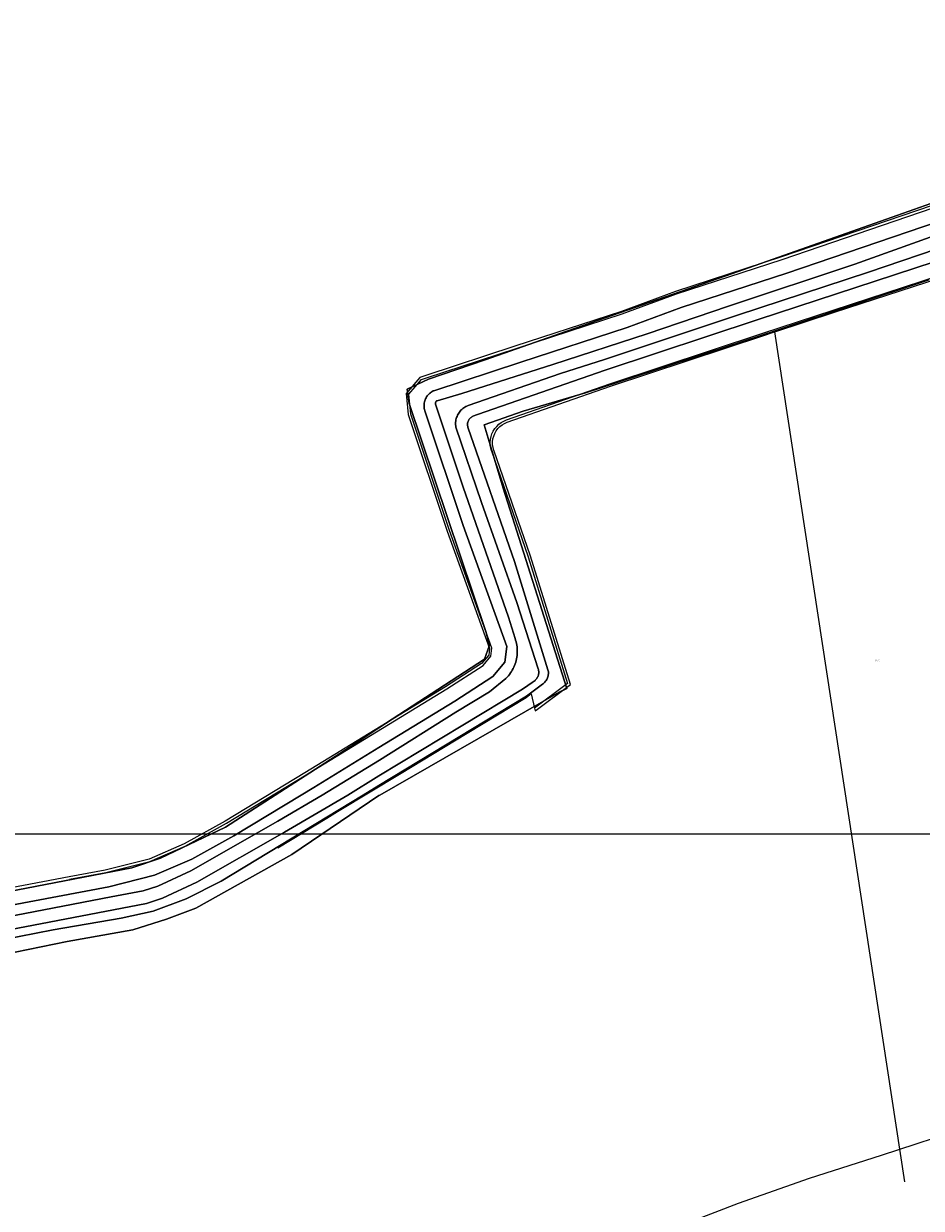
# Model space of a CAD drawing. Header units: metres. Extents: x 250001 to 257773, y 598992 to 609118.
# Tile 115 of 256: x 252927 to 253112, y 599915 to 600159. Entities that reach past the tile are written whole.
import ezdxf
from ezdxf.enums import TextEntityAlignment as Align
from ezdxf.lldxf.tags import DXFTag

# ---------------------------------------------------------------- set-up
doc = ezdxf.new("R2010")
doc.units = ezdxf.units.M
for name, color, linetype, lineweight in [('B-WE-GR-BOUWLAND-GV', 252, 'Continuous', 13), ('B-WE-GR-GROENVOORZIENING-GV', 252, 'Continuous', 18), ('B-WE-KG-GRENS_PERCEEL-G', 150, 'KG-PERCEEL', 18), ('B-WE-KG-GRENS_PERCEEL-S', 150, 'Continuous', 25), ('B-WE-OG-WATER-GV', 252, 'Continuous', 18), ('B-WE-OG-WATER_SLOOT-GV', 252, 'Continuous', 18), ('N-WE-OG-GBKN-G', 7, 'Continuous', 25), ('X-XX-AL-REFERENTIE-G', 7, 'Continuous', 18)]:
    doc.layers.add(name, color=color, linetype=linetype, lineweight=lineweight)
doc.styles.add('NLCS-ISO', font='NLCS-ISO.ttf')
doc.styles.get("Standard").update_dxf_attribs({"font": 'NLCS-ISO.ttf'})
tags = doc.linetypes.add('KG-PERCEEL', pattern='A,5.5,-2,["P",Standard,S=1.8,R=0,X=-0.5,Y=-0.9],-2,5.5,-2,[5,NLCS.SHX,S=0.75,R=0,X=0,Y=0],-2', length=19).pattern_tags.tags
tags[6] = DXFTag(74, 10)

# ---------------------------------------------------------------- blocks, each defined once
blk = doc.blocks.new('SKG-PERCEELNUMMER-SO')
at = {"style": 'NLCS-ISO', "oblique": 10, "flags": 1}
blk.add_attdef('GEMEENTECODE', text='', height=1.8, dxfattribs=at).set_placement((0, 2.6), align=Align.MIDDLE_CENTER)
at = {"style": 'NLCS-ISO', "oblique": 10}
blk.add_attdef('SECTIE', text='', height=1.8, dxfattribs=at).set_placement((-0.5, 0), align=Align.MIDDLE_RIGHT)
blk.add_attdef('PERCEELNUMMER', text='', height=1.8, dxfattribs=at).set_placement((0.5, 0), align=Align.MIDDLE_LEFT)
blk = doc.blocks.new('BS2021-132-Xref-KAD-20210617')
at = {"layer": 'B-WE-KG-GRENS_PERCEEL-G', "flags": 128}
for points in [[(253191.701, 600158.705), (253186.558, 600157.117), (253181.623, 600155.168), (253173.635, 600149.841), (253163.594, 600141.314), (253156.266, 600135.426), (253151.779, 600133.164), (253147.319, 600131.936), (253142.101, 600131.402), (253135.259, 600131.263), (253128.675, 600129.93), (253125.902, 600128.299), (253124.393, 600126.845), (253124.108, 600126.57), (253120.51, 600124.35), (253113.89, 600121.315), (253082.903, 600110.747), (253061.05, 600103.649), (253049.909, 600099.52), (253027.944, 600092.363), (253009.629, 600086.355), (253008.428, 600085.962), (253005.627, 600082.671), (253006.03, 600078.325), (253014.04, 600054.334), (253022.739, 600030.177), (253022.58, 600028.829), (253021.083, 600027.087), (253013.706, 600022.284), (252984.729, 600004.553), (252968.351, 599994.628), (252959.888, 599989.961), (252952.66, 599986.834), (252943.623, 599984.554), (252936.208, 599983.161), (252902.486, 599976.823), (252872.025, 599970.779), (252867.541, 599970.085), (252850.097, 599967.388), (252811.675, 599961.757), (252810.951, 599961.544), (252802.533, 599959.066), (252795.78, 599956.517), (252796.011, 599950.298), (252796.311, 599942.234), (252797.76, 599927.273), (252799.344, 599918.674), (252802.03, 599909.326), (252805.968, 599899.871), (252813.084, 599885.861)], [(253026.24, 600077.197), (253047.538, 600084.633), (253079.02, 600095.054), (253115.363, 600106.949), (253133.033, 600114.978), (253137.829, 600116.916), (253143.266, 600118.09), (253156.379, 600120.893), (253159.727, 600121.923), (253163.517, 600124.366), (253177.268, 600134.977), (253184.392, 600140.864), (253189.346, 600143.805), (253196.796, 600146.86), (253216.319, 600153.858)], [(253081.477, 600095.332), (253093.767, 600099.354), (253115.547, 600106.483), (253133.222, 600114.515), (253137.973, 600116.435), (253143.371, 600117.601), (253156.507, 600120.409), (253159.939, 600121.465), (253163.806, 600123.957), (253177.583, 600134.589), (253184.681, 600140.454), (253189.566, 600143.354), (253196.977, 600146.393), (253215.963, 600153.199)], [(253009.785, 600085.88), (253028.245, 600091.936), (253050.087, 600099.053), (253061.228, 600103.181), (253083.019, 600110.259), (253114.077, 600120.851), (253120.743, 600123.906), (253124.414, 600126.171), (253124.74, 600126.485)], [(253026.405, 600076.725), (253047.684, 600084.154), (253079.265, 600094.608), (253081.243, 600095.255), (253081.477, 600095.332)], [(253108.286, 599920.419), (253081.477, 600095.332)], [(252936.3, 599982.67), (252943.739, 599984.068), (252952.823, 599986.359), (252960.11, 599989.512), (252968.609, 599994.199), (252985.026, 600004.148), (253013.988, 600021.871), (253021.415, 600026.707), (253023.059, 600028.62), (253023.25, 600030.235), (253014.519, 600054.478), (253006.523, 600078.426), (253006.144, 600082.508), (253008.718, 600085.531), (253009.785, 600085.88)], [(253023.165, 600070.835), (253023.002, 600071.416), (253022.91, 600072.012), (253022.89, 600072.615), (253022.944, 600073.216), (253023.069, 600073.806), (253023.264, 600074.376), (253023.526, 600074.919), (253023.852, 600075.427), (253024.237, 600075.892), (253024.675, 600076.307), (253025.159, 600076.666), (253025.684, 600076.964), (253026.24, 600077.197)], [(253023.637, 600071), (253023.481, 600071.567), (253023.4, 600072.149), (253023.395, 600072.737), (253023.467, 600073.321), (253023.615, 600073.89), (253023.836, 600074.435), (253024.126, 600074.947), (253024.481, 600075.416), (253024.893, 600075.835), (253025.357, 600076.197), (253025.864, 600076.495), (253026.405, 600076.725)], [(253023.165, 600070.835), (253030.742, 600049.022), (253038.819, 600022.957), (253032.04, 600017.877)], [(253032.166, 600017.346), (253032.34, 600017.477), (253039.401, 600022.769), (253031.224, 600049.158), (253023.637, 600071)], [(253031.343, 600020.821), (253030.319, 600020.044), (253015.556, 600011.109), (253004.585, 600004.451), (252991.472, 599996.538), (252989.242, 599995.187), (252979.152, 599989.074)], [(253031.343, 600020.821), (253032.04, 600017.877)], [(253032.04, 600017.877), (253032.166, 600017.346)]]:
    blk.add_lwpolyline(points, dxfattribs=at)
at = {"layer": 'N-WE-OG-GBKN-G'}
blk.add_lwpolyline([(251305.421, 608118.318), (256711.718, 608118.318), (256711.718, 599991.994), (251305.421, 599991.994)], close=True, dxfattribs=at)
at = {"layer": 'B-WE-KG-GRENS_PERCEEL-S', "xscale": 0.2, "yscale": 0.2, "zscale": 0.2}
for p, values in [((253099.255, 600101.425), {'PERCEELNUMMER': '20', 'SECTIE': 'N'}), ((253102.476, 600027.681), {'PERCEELNUMMER': '14', 'SECTIE': 'N'})]:
    blk.add_blockref('SKG-PERCEELNUMMER-SO', p, dxfattribs=at).add_auto_attribs(values)
blk = doc.blocks.new('BS2021-132-Xref-BGT-GRIJS-20210617-aangepast')
at = {"layer": 'B-WE-GR-BOUWLAND-GV', "flags": 128}
for points in [[(252917.43, 599978.947), (252949.141, 599985.037), (252955.041, 599987.05), (252968.385, 599993.422), (252978.593, 600000), (252994.049, 600009.959), (253000, 600013.831), (253021.698, 600027.95), (253022.757, 600030.861), (253021.963, 600033.639), (253006.22, 600080.602), (253005.823, 600083.513), (253010.189, 600085.63), (253021.831, 600089.598), (253037.309, 600095.022), (253072.763, 600107.325), (253113.641, 600121.745)], [(253064.421, 599912.342), (253074.016, 599915.999), (253088.648, 599921.145), (253103.447, 599925.894), (253121.522, 599931.768)], [(253113.207, 600106.071), (253081.958, 600095.665), (253042.505, 600082.773), (253029.655, 600079.005), (253021.622, 600076.212), (253025.554, 600063.166), (253038.67, 600021.959), (253037.079, 600021.215), (253000.142, 600000), (253000, 599999.918), (252982.064, 599987.803), (252962.282, 599976.754), (252956.26, 599974.451), (252949.287, 599972.309), (252935.827, 599969.887), (252911.676, 599964.932)]]:
    blk.add_lwpolyline(points, dxfattribs=at)
at = {"layer": 'B-WE-GR-GROENVOORZIENING-GV', "flags": 128}
for points in [[(253113.641, 600121.745), (253072.763, 600107.325), (253037.309, 600095.022), (253021.831, 600089.598), (253010.189, 600085.63), (253005.823, 600083.513), (253006.22, 600080.602), (253021.963, 600033.639), (253022.757, 600030.861), (253021.698, 600027.95), (253000, 600013.831), (252994.049, 600009.959), (252978.593, 600000), (252968.385, 599993.422), (252955.041, 599987.05), (252949.141, 599985.037), (252917.43, 599978.947)], [(252911.676, 599964.932), (252935.827, 599969.887), (252949.287, 599972.309), (252956.26, 599974.451), (252962.282, 599976.754), (252982.064, 599987.803), (253000, 599999.918), (253000.142, 600000), (253037.079, 600021.215), (253038.67, 600021.959), (253025.554, 600063.166), (253021.622, 600076.212), (253029.655, 600079.005), (253042.505, 600082.773), (253081.958, 600095.665), (253113.207, 600106.071)], [(252903.128, 599973.382), (252944.383, 599981.137), (252953.792, 599983.509), (252961.433, 599986.816), (252970.111, 599991.602), (252983.969, 600000), (252986.586, 600001.586), (253000, 600009.794), (253015.59, 600019.334), (253023.411, 600024.427), (253025.931, 600027.359), (253026.312, 600030.586), (253017.353, 600055.461), (253009.529, 600078.894), (253009.447, 600079.109), (253009.38, 600079.328), (253009.329, 600079.552), (253009.293, 600079.779), (253009.273, 600080.008), (253009.269, 600080.237), (253009.281, 600080.467), (253009.308, 600080.694), (253009.352, 600080.92), (253009.411, 600081.142), (253009.486, 600081.359), (253009.576, 600081.571), (253009.68, 600081.775), (253009.798, 600081.972), (253009.929, 600082.161), (253010.073, 600082.339), (253010.23, 600082.508), (253010.397, 600082.664), (253010.576, 600082.809), (253010.763, 600082.942), (253010.96, 600083.06), (253011.164, 600083.165), (253011.26, 600083.208), (253029.177, 600089.085), (253051.073, 600096.219), (253062.213, 600100.347), (253083.967, 600107.413), (253115.189, 600118.061)], [(253114.273, 600109.749), (253078.082, 600097.904), (253046.572, 600087.473), (253020.283, 600078.294), (253019.298, 600077.957), (253019.251, 600077.933), (253019.1, 600077.844), (253018.957, 600077.742), (253018.824, 600077.628), (253018.703, 600077.502), (253018.593, 600077.365), (253018.497, 600077.219), (253018.414, 600077.064), (253018.345, 600076.903), (253018.292, 600076.736), (253018.254, 600076.565), (253018.231, 600076.391), (253018.225, 600076.216), (253018.235, 600076.041), (253018.26, 600075.868), (253018.301, 600075.698), (253018.358, 600075.532), (253027.891, 600048.086), (253034.794, 600025.808), (253034.838, 600025.603), (253034.867, 600025.395), (253034.879, 600025.185), (253034.875, 600024.975), (253034.856, 600024.766), (253034.82, 600024.559), (253034.769, 600024.356), (253034.703, 600024.157), (253034.621, 600023.963), (253034.525, 600023.777), (253034.415, 600023.598), (253034.292, 600023.428), (253034.156, 600023.268), (253034.009, 600023.118), (253033.85, 600022.981), (253033.682, 600022.855), (253033.673, 600022.849), (253030.35, 600020.359), (253000, 600001.966), (252996.755, 600000), (252967.485, 599982.262), (252960.276, 599978.663), (252953.524, 599976.124), (252946.94, 599974.677), (252932.903, 599972.272), (252911.831, 599968.161)]]:
    blk.add_lwpolyline(points, dxfattribs=at)
at = {"layer": 'B-WE-OG-WATER-GV', "flags": 128}
for points in [[(253113.492, 600114.811), (253097.964, 600109.267), (253071.989, 600100.619), (253055.187, 600094.932), (253035.796, 600088.639), (253017.054, 600082.633), (253011.945, 600081.173), (253011.94, 600081.17), (253011.858, 600081.11), (253011.786, 600081.038), (253011.727, 600080.955), (253011.681, 600080.865), (253011.65, 600080.768), (253011.635, 600080.668), (253011.635, 600080.566), (253011.652, 600080.466), (253017.346, 600063.396), (253026.63, 600036.601), (253028.018, 600032.237), (253028.129, 600031.9), (253028.225, 600031.559), (253028.305, 600031.214), (253028.37, 600030.865), (253028.418, 600030.514), (253028.451, 600030.161), (253028.468, 600029.807), (253028.469, 600029.453), (253028.454, 600029.099), (253028.423, 600028.746), (253028.376, 600028.394), (253028.313, 600028.046), (253028.235, 600027.7), (253028.141, 600027.358), (253028.032, 600027.021), (253027.907, 600026.689), (253027.768, 600026.363), (253027.615, 600026.044), (253027.447, 600025.732), (253027.265, 600025.427), (253027.069, 600025.132), (253026.861, 600024.845), (253026.639, 600024.569), (253026.406, 600024.302), (253026.16, 600024.046), (253026.146, 600024.032), (253022.745, 600021.241), (253015.8, 600017.041), (253000.07, 600007.224), (252988.313, 600000), (252979.204, 599994.67), (252961.283, 599984.449), (252954.488, 599981.261), (252951.463, 599980.304), (252944.853, 599979.035), (252895.367, 599969.523)], [(252895.862, 599966.903), (252945.356, 599976.416), (252952.119, 599977.715), (252955.461, 599978.773), (252962.512, 599982.08), (252980.536, 599992.361), (252993.591, 600000), (253000, 600003.998), (253017.247, 600014.384), (253029.572, 600021.821), (253031.75, 600023.334), (253031.815, 600023.372), (253031.972, 600023.478), (253032.119, 600023.595), (253032.256, 600023.725), (253032.382, 600023.867), (253032.495, 600024.018), (253032.595, 600024.178), (253032.681, 600024.346), (253032.752, 600024.521), (253032.808, 600024.701), (253032.849, 600024.885), (253032.874, 600025.073), (253032.883, 600025.261), (253032.877, 600025.45), (253032.854, 600025.637), (253032.815, 600025.822), (253032.762, 600026.003), (253028.391, 600039.641), (253021.118, 600060.23), (253015.839, 600075.708), (253015.835, 600075.73), (253015.797, 600075.978), (253015.775, 600076.229), (253015.768, 600076.48), (253015.778, 600076.731), (253015.803, 600076.981), (253015.845, 600077.229), (253015.902, 600077.474), (253015.974, 600077.715), (253016.062, 600077.95), (253016.165, 600078.18), (253016.281, 600078.402), (253016.412, 600078.617), (253016.556, 600078.823), (253016.713, 600079.019), (253016.883, 600079.205), (253017.063, 600079.38), (253017.255, 600079.543), (253017.456, 600079.694), (253017.666, 600079.831), (253017.885, 600079.955), (253018.112, 600080.065), (253018.344, 600080.159), (253037.367, 600086.742), (253046.448, 600089.657), (253073.782, 600098.766), (253100.753, 600107.647), (253114.691, 600112.362)]]:
    blk.add_lwpolyline(points, dxfattribs=at)
at = {"layer": 'B-WE-OG-WATER_SLOOT-GV', "flags": 128}
for points in [[(253115.189, 600118.061), (253083.967, 600107.413), (253062.213, 600100.347), (253051.073, 600096.219), (253029.177, 600089.085), (253011.26, 600083.208), (253011.164, 600083.165), (253010.96, 600083.06), (253010.763, 600082.942), (253010.576, 600082.809), (253010.397, 600082.664), (253010.23, 600082.508), (253010.073, 600082.339), (253009.929, 600082.161), (253009.798, 600081.972), (253009.68, 600081.775), (253009.576, 600081.571), (253009.486, 600081.359), (253009.411, 600081.142), (253009.352, 600080.92), (253009.308, 600080.694), (253009.281, 600080.467), (253009.269, 600080.237), (253009.273, 600080.008), (253009.293, 600079.779), (253009.329, 600079.552), (253009.38, 600079.328), (253009.447, 600079.109), (253009.529, 600078.894), (253017.353, 600055.461), (253026.312, 600030.586), (253025.931, 600027.359), (253023.411, 600024.427), (253015.59, 600019.334), (253000, 600009.794), (252986.586, 600001.586), (252983.969, 600000), (252970.111, 599991.602), (252961.433, 599986.816), (252953.792, 599983.509), (252944.383, 599981.137), (252903.128, 599973.382)], [(252911.831, 599968.161), (252932.903, 599972.272), (252946.94, 599974.677), (252953.524, 599976.124), (252960.276, 599978.663), (252967.485, 599982.262), (252996.755, 600000), (253000, 600001.966), (253030.35, 600020.359), (253033.673, 600022.849), (253033.682, 600022.855), (253033.85, 600022.981), (253034.009, 600023.118), (253034.156, 600023.268), (253034.292, 600023.428), (253034.415, 600023.598), (253034.525, 600023.777), (253034.621, 600023.963), (253034.703, 600024.157), (253034.769, 600024.356), (253034.82, 600024.559), (253034.856, 600024.766), (253034.875, 600024.975), (253034.879, 600025.185), (253034.867, 600025.395), (253034.838, 600025.603), (253034.794, 600025.808), (253027.891, 600048.086), (253018.358, 600075.532), (253018.301, 600075.698), (253018.26, 600075.868), (253018.235, 600076.041), (253018.225, 600076.216), (253018.231, 600076.391), (253018.254, 600076.565), (253018.292, 600076.736), (253018.345, 600076.903), (253018.414, 600077.064), (253018.497, 600077.219), (253018.593, 600077.365), (253018.703, 600077.502), (253018.824, 600077.628), (253018.957, 600077.742), (253019.1, 600077.844), (253019.251, 600077.933), (253019.298, 600077.957), (253020.283, 600078.294), (253046.572, 600087.473), (253078.082, 600097.904), (253114.273, 600109.749)], [(253114.691, 600112.362), (253100.753, 600107.647), (253073.782, 600098.766), (253046.448, 600089.657), (253037.367, 600086.742), (253018.344, 600080.159), (253018.112, 600080.065), (253017.885, 600079.955), (253017.666, 600079.831), (253017.456, 600079.694), (253017.255, 600079.543), (253017.063, 600079.38), (253016.883, 600079.205), (253016.713, 600079.019), (253016.556, 600078.823), (253016.412, 600078.617), (253016.281, 600078.402), (253016.165, 600078.18), (253016.062, 600077.95), (253015.974, 600077.715), (253015.902, 600077.474), (253015.845, 600077.229), (253015.803, 600076.981), (253015.778, 600076.731), (253015.768, 600076.48), (253015.775, 600076.229), (253015.797, 600075.978), (253015.835, 600075.73), (253015.839, 600075.708), (253021.118, 600060.23), (253028.391, 600039.641), (253032.762, 600026.003), (253032.815, 600025.822), (253032.854, 600025.637), (253032.877, 600025.45), (253032.883, 600025.261), (253032.874, 600025.073), (253032.849, 600024.885), (253032.808, 600024.701), (253032.752, 600024.521), (253032.681, 600024.346), (253032.595, 600024.178), (253032.495, 600024.018), (253032.382, 600023.867), (253032.256, 600023.725), (253032.119, 600023.595), (253031.972, 600023.478), (253031.815, 600023.372), (253031.75, 600023.334), (253029.572, 600021.821), (253017.247, 600014.384), (253000, 600003.998), (252993.591, 600000), (252980.536, 599992.361), (252962.512, 599982.08), (252955.461, 599978.773), (252952.119, 599977.715), (252945.356, 599976.416), (252895.862, 599966.903)], [(252895.367, 599969.523), (252944.853, 599979.035), (252951.463, 599980.304), (252954.488, 599981.261), (252961.283, 599984.449), (252979.204, 599994.67), (252988.313, 600000), (253000.07, 600007.224), (253015.8, 600017.041), (253022.745, 600021.241), (253026.146, 600024.032), (253026.16, 600024.046), (253026.406, 600024.302), (253026.639, 600024.569), (253026.861, 600024.845), (253027.069, 600025.132), (253027.265, 600025.427), (253027.447, 600025.732), (253027.615, 600026.044), (253027.768, 600026.363), (253027.907, 600026.689), (253028.032, 600027.021), (253028.141, 600027.358), (253028.235, 600027.7), (253028.313, 600028.046), (253028.376, 600028.394), (253028.423, 600028.746), (253028.454, 600029.099), (253028.469, 600029.453), (253028.468, 600029.807), (253028.451, 600030.161), (253028.418, 600030.514), (253028.37, 600030.865), (253028.305, 600031.214), (253028.225, 600031.559), (253028.129, 600031.9), (253028.018, 600032.237), (253026.63, 600036.601), (253017.346, 600063.396), (253011.652, 600080.466), (253011.635, 600080.566), (253011.635, 600080.668), (253011.65, 600080.768), (253011.681, 600080.865), (253011.727, 600080.955), (253011.786, 600081.038), (253011.858, 600081.11), (253011.94, 600081.17), (253011.945, 600081.173), (253017.054, 600082.633), (253035.796, 600088.639), (253055.187, 600094.932), (253071.989, 600100.619), (253097.964, 600109.267), (253113.492, 600114.811)]]:
    blk.add_lwpolyline(points, dxfattribs=at)
at = {"layer": 'N-WE-OG-GBKN-G'}
blk.add_lwpolyline([(251305.421, 608118.318), (256711.718, 608118.318), (256711.718, 599991.994), (251305.421, 599991.994)], close=True, dxfattribs=at)

msp = doc.modelspace()

# ---------------------------------------------------------------- block references
at = {"layer": 'X-XX-AL-REFERENTIE-G'}
for name in ['BS2021-132-Xref-BGT-GRIJS-20210617-aangepast', 'BS2021-132-Xref-KAD-20210617']:
    msp.add_blockref(name, (0, 0), dxfattribs=at)

doc.saveas('drawing.dxf')
